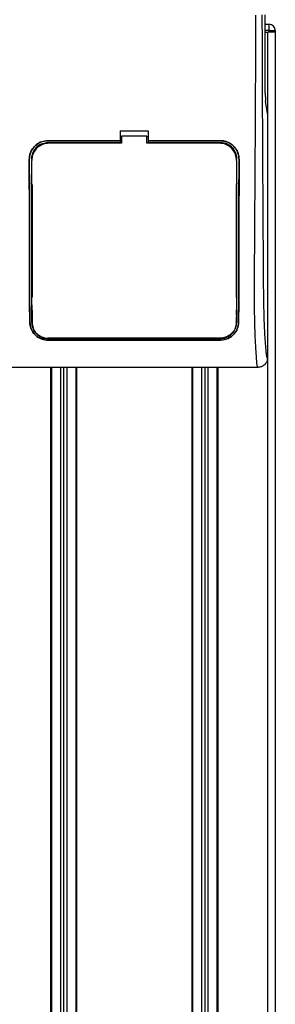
# Model space of a CAD drawing. Header units: millimetres. Extents: x 0 to 420, y 0 to 297.
# Tile 66 of 88: x 203.57 to 206.45, y 217 to 228.12. Entities that reach past the tile are written whole.
import ezdxf

# ---------------------------------------------------------------- set-up
doc = ezdxf.new("R2010")
doc.units = ezdxf.units.MM

msp = doc.modelspace()

# ---------------------------------------------------------------- linework, layer by layer
at = {"color": 7, "linetype": 'Continuous', "lineweight": 25}
for p, q in [((206.33893, 227.28882), (206.33893, 228.17104)), ((206.33893, 228.0649), (206.38168, 228.0649)), ((206.38168, 227.99414), (206.38168, 228.0649)), ((206.38168, 227.99414), (206.33893, 227.99414)), ((206.33893, 227.97645), (206.36398, 227.97645)), ((206.36398, 227.97645), (206.36398, 202.3264)), ((206.36398, 227.97645), (206.37134, 227.97645)), ((206.38168, 227.97645), (206.37134, 227.97645)), ((206.38168, 227.97645), (206.38168, 227.99414)), ((206.38168, 227.99414), (206.45244, 227.99414)), ((206.45244, 227.97645), (206.38168, 227.97645)), ((206.45243, 227.97645), (206.45243, 202.3264)), ((206.45244, 227.99414), (206.45244, 227.97645)), ((206.36398, 227.05659), (206.34343, 227.19787)), ((206.36398, 227.05659), (206.36398, 224.297)), ((204.70115, 226.8608), (205.01957, 226.8608)), ((204.70115, 226.8608), (204.70115, 226.75086)), ((204.70115, 226.79655), (204.71884, 226.79655)), ((204.71884, 226.80025), (204.71884, 226.72232)), ((205.00188, 226.80025), (204.71884, 226.80025)), ((205.00188, 226.72232), (205.00188, 226.80025)), ((205.00188, 226.79655), (205.01957, 226.79655)), ((205.01957, 226.8608), (205.01957, 226.75086)), ((204.70115, 226.75086), (203.88743, 226.75086)), ((203.88743, 226.75055), (203.88743, 226.75086)), ((203.88743, 226.75055), (204.70115, 226.75055)), ((204.70115, 226.72732), (203.88743, 226.72732)), ((203.88743, 226.72732), (203.88743, 226.71818)), ((204.70115, 226.75055), (204.70115, 226.75086)), ((204.70115, 226.75002), (204.70115, 226.72732)), ((204.70115, 226.72732), (204.70115, 226.7258)), ((204.71884, 226.7258), (204.70115, 226.7258)), ((205.01957, 226.7258), (205.00188, 226.7258)), ((205.8208, 226.72232), (205.00188, 226.72232)), ((205.83329, 226.75086), (205.01957, 226.75086)), ((205.01957, 226.75055), (205.01957, 226.75086)), ((205.01957, 226.75055), (205.83329, 226.75055)), ((205.01957, 226.75002), (205.01957, 226.72732)), ((205.83329, 226.72732), (205.01957, 226.72732)), ((205.01957, 226.72732), (205.01957, 226.7258)), ((205.83329, 226.75055), (205.83329, 226.75086)), ((205.83329, 226.72732), (205.83329, 226.71818)), ((203.67726, 226.54003), (203.67695, 226.54003)), ((203.70032, 226.54005), (203.70929, 226.54005)), ((203.70532, 226.52736), (203.70531, 226.52705)), ((206.0204, 226.54005), (206.01142, 226.54005)), ((206.01522, 226.5357), (206.01521, 226.53604)), ((206.01541, 226.52705), (206.01539, 226.52736)), ((206.04345, 226.54003), (206.04376, 226.54003)), ((203.7055, 226.32934), (203.7055, 226.32751)), ((203.70929, 226.25698), (203.70929, 224.98332)), ((206.01142, 226.25698), (206.01142, 224.98332)), ((206.01523, 226.34157), (206.01523, 226.34167)), ((203.70929, 224.8418), (203.70929, 224.70032)), ((206.01142, 224.8418), (206.01142, 224.77984)), ((206.01289, 224.82468), (206.013, 224.7867)), ((203.68303, 224.70019), (203.6827, 224.70019)), ((206.01253, 224.70037), (206.01264, 224.70654)), ((206.03768, 224.70019), (206.03801, 224.70019)), ((204.83382, 224.52219), (203.88743, 224.52219)), ((203.88743, 224.51777), (205.83329, 224.51777)), ((203.88743, 224.49944), (205.83329, 224.49944)), ((203.88743, 224.49944), (203.88743, 224.49907)), ((205.83329, 224.49907), (203.88743, 224.49907)), ((204.83382, 224.52219), (204.8366, 224.51941)), ((204.8366, 224.52212), (204.8366, 224.51941)), ((204.88411, 224.51941), (204.8366, 224.51941)), ((204.88411, 224.51941), (204.88689, 224.52219)), ((204.88411, 224.51941), (204.88411, 224.52213)), ((205.83329, 224.52219), (204.88689, 224.52219)), ((205.83329, 224.51777), (205.83329, 224.52219)), ((205.83329, 224.49944), (205.83329, 224.49907)), ((206.25744, 224.19086), (203.46327, 224.19086)), ((203.9175, 224.19086), (203.9175, 202.3264)), ((203.92634, 224.19086), (203.92634, 202.3264)), ((204.02894, 224.19086), (204.02894, 203.2503)), ((204.06432, 224.19086), (204.06432, 203.25511)), ((204.0997, 224.19086), (204.0997, 203.2503)), ((204.2023, 224.19086), (204.2023, 202.3264)), ((204.21115, 224.19086), (204.21115, 202.3264)), ((205.50957, 224.19086), (205.50957, 202.3264)), ((205.51841, 224.19086), (205.51841, 202.3264)), ((205.62102, 224.19086), (205.62102, 203.2503)), ((205.65639, 224.19086), (205.65639, 203.25511)), ((205.69177, 224.19086), (205.69177, 203.2503)), ((205.79437, 224.19086), (205.79437, 202.3264)), ((205.80322, 224.19086), (205.80322, 202.3264))]:
    msp.add_line(p, q, dxfattribs=at)
at = {"color": 7, "linetype": 'Continuous', "lineweight": 25, "flags": 128}
msp.add_lwpolyline([(204.71884, 226.72232), (204.0875, 226.72232), (203.89992, 226.72232)], dxfattribs=at)
at = {"color": 7, "linetype": 'Continuous', "lineweight": 25}
msp.add_arc((206.38168, 227.99414), 0.07076, 0, 90, dxfattribs=at)
msp.add_ellipse((206.34822, 227.28882), major_axis=(0, 0.10614), ratio=0.08748866, start_param=1.57079633, end_param=2.60011107, dxfattribs=at)
for points, knots in [([(206.25744, 224.19086), (206.25639, 224.19117), (206.2543, 224.1918), (206.25144, 224.19761), (206.2493, 224.20629), (206.24774, 224.21609), (206.2466, 224.22515), (206.24558, 224.23514), (206.2446, 224.24652), (206.24354, 224.26011), (206.24135, 224.29107), (206.23761, 224.34258), (206.23307, 224.40975), (206.22868, 224.48754), (206.22465, 224.57955), (206.22118, 224.69836), (206.21902, 224.83963), (206.21827, 224.98205), (206.21826, 225.12005), (206.21865, 225.25835), (206.21926, 225.38978), (206.21989, 225.50649), (206.22038, 225.58993), (206.22084, 225.66506), (206.22126, 225.73333), (206.22171, 225.80506), (206.22219, 225.88031), (206.22271, 225.95911), (206.22326, 226.04353), (206.22392, 226.14106), (206.22472, 226.26001), (206.2257, 226.40742), (206.22674, 226.56848), (206.22782, 226.74192), (206.22877, 226.90683), (206.22967, 227.07581), (206.23052, 227.26236), (206.23128, 227.47369), (206.23179, 227.70739), (206.23195, 227.93805), (206.23167, 228.0933), (206.23153, 228.16908)], [0, 0, 0, 0, 0.01040061, 0.020806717, 0.031061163, 0.036140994, 0.04145683, 0.046984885, 0.051079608, 0.056575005, 0.06335413, 0.084778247, 0.105784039, 0.126442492, 0.153966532, 0.182506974, 0.218273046, 0.256926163, 0.283715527, 0.315739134, 0.354339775, 0.376182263, 0.397825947, 0.413025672, 0.42902685, 0.44584073, 0.463477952, 0.48194851, 0.501261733, 0.522845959, 0.55053669, 0.584904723, 0.626498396, 0.663781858, 0.706833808, 0.742424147, 0.782558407, 0.837943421, 0.89093876, 0.946766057, 1, 1, 1, 1]), ([(206.30202, 228.17104), (206.30227, 228.07565), (206.30278, 227.88164), (206.30378, 227.58586), (206.30496, 227.28489), (206.30625, 226.99513), (206.3076, 226.72018), (206.30863, 226.52362), (206.30934, 226.3918), (206.30971, 226.32387), (206.3101, 226.25465), (206.31049, 226.18411), (206.3109, 226.11227), (206.31131, 226.04024), (206.31176, 225.96411), (206.31225, 225.88), (206.31282, 225.7829), (206.31347, 225.67279), (206.31417, 225.55478), (206.31494, 225.42389), (206.31582, 225.28308), (206.31695, 225.13292), (206.31843, 224.9911), (206.32052, 224.86118), (206.32349, 224.74372), (206.32789, 224.63373), (206.33304, 224.54418), (206.33825, 224.46946), (206.34306, 224.40878), (206.34728, 224.35655), (206.35138, 224.32304), (206.35454, 224.30915), (206.35719, 224.30228), (206.35935, 224.29883), (206.36163, 224.29701), (206.36319, 224.297), (206.36398, 224.297)], [0, 0, 0, 0, 0.06946876, 0.14129082, 0.21546943, 0.28878046, 0.35249328, 0.41592792, 0.43212319, 0.44863682, 0.46546884, 0.48261925, 0.50008806, 0.51787528, 0.53516899, 0.55562395, 0.57924015, 0.60601761, 0.63595633, 0.6653451, 0.70151587, 0.73871879, 0.77505525, 0.80544439, 0.8348007, 0.86386977, 0.89313471, 0.91269266, 0.93347159, 0.95287654, 0.9643483, 0.97519881, 0.98089522, 0.9869973, 0.99335869, 1, 1, 1, 1]), ([(203.67695, 226.54003), (203.67924, 226.56372), (203.68382, 226.61108), (203.72006, 226.67427), (203.77348, 226.72196), (203.83272, 226.74725), (203.87188, 226.74983), (203.88743, 226.75086)], [0, 0, 0, 0, 0.214756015, 0.429514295, 0.644227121, 0.858705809, 1, 1, 1, 1]), ([(203.88743, 226.75055), (203.86382, 226.74823), (203.81661, 226.74359), (203.75369, 226.70742), (203.70616, 226.6542), (203.68083, 226.59499), (203.67828, 226.55574), (203.67726, 226.54003)], [0, 0, 0, 0, 0.21414767, 0.42829231, 0.64246418, 0.85690992, 1, 1, 1, 1]), ([(203.88743, 226.72732), (203.86641, 226.72525), (203.82437, 226.72112), (203.76834, 226.68892), (203.72602, 226.64152), (203.70351, 226.58885), (203.70123, 226.55397), (203.70032, 226.54005)], [0, 0, 0, 0, 0.21426889, 0.4285342, 0.64290532, 0.85750372, 1, 1, 1, 1]), ([(203.89992, 226.72232), (203.87808, 226.72018), (203.8344, 226.71588), (203.77616, 226.68241), (203.73215, 226.63313), (203.70867, 226.57828), (203.70628, 226.54191), (203.70532, 226.52736)], [0, 0, 0, 0, 0.213993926, 0.427980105, 0.642180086, 0.856808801, 1, 1, 1, 1]), ([(206.01539, 226.52736), (206.01325, 226.5493), (206.00898, 226.59317), (205.97536, 226.65166), (205.92588, 226.69575), (205.87115, 226.71902), (205.83506, 226.72139), (205.8208, 226.72232)], [0, 0, 0, 0, 0.21516442, 0.43033682, 0.64528255, 0.85978468, 1, 1, 1, 1]), ([(205.83329, 226.75086), (205.85693, 226.74854), (205.90421, 226.74389), (205.96724, 226.70768), (206.01485, 226.65435), (206.0402, 226.59504), (206.04274, 226.55574), (206.04376, 226.54003)], [0, 0, 0, 0, 0.21411889, 0.42823185, 0.64257183, 0.85709722, 1, 1, 1, 1]), ([(206.04345, 226.54003), (206.04117, 226.56368), (206.0366, 226.61098), (206.00041, 226.67405), (205.94709, 226.72168), (205.88794, 226.74694), (205.84883, 226.74952), (205.83329, 226.75055)], [0, 0, 0, 0, 0.214765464, 0.429537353, 0.64407835, 0.858603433, 1, 1, 1, 1]), ([(206.0204, 226.54005), (206.01835, 226.56111), (206.01424, 226.60322), (205.98197, 226.65936), (205.93445, 226.70171), (205.88182, 226.72413), (205.84707, 226.72641), (205.83329, 226.72732)], [0, 0, 0, 0, 0.2148934, 0.42979128, 0.6445612, 0.85909273, 1, 1, 1, 1]), ([(203.6827, 224.70019), (203.6822, 224.74438), (203.68119, 224.83282), (203.68009, 225.01873), (203.67916, 225.34335), (203.67821, 225.86695), (203.67741, 226.29539), (203.67695, 226.54003)], [0, 0, 0, 0, 0.0751699, 0.15046197, 0.30471802, 0.60298005, 1, 1, 1, 1]), ([(203.67726, 226.54003), (203.67775, 226.28238), (203.67856, 225.8463), (203.67952, 225.32064), (203.68046, 225.00807), (203.68154, 224.82977), (203.68253, 224.74336), (203.68303, 224.70019)], [0, 0, 0, 0, 0.41807116, 0.70759656, 0.85269501, 0.92640805, 1, 1, 1, 1]), ([(203.70819, 224.70036), (203.70785, 224.76401), (203.70718, 224.89112), (203.70678, 225.08953), (203.70642, 225.35442), (203.70598, 225.83413), (203.70559, 226.24727), (203.70532, 226.52736)], [0, 0, 0, 0, 0.10832852, 0.21630795, 0.32475275, 0.54221862, 1, 1, 1, 1]), ([(203.7056, 226.5379), (203.7056, 226.53785), (203.70559, 226.53774), (203.70559, 226.53762), (203.70558, 226.53755)], [0, 0, 0, 0, 0.40986835, 1, 1, 1, 1]), ([(206.01539, 226.52736), (206.01534, 226.46469), (206.01505, 226.13439), (206.01457, 225.66431), (206.01413, 225.1862), (206.01362, 224.94131), (206.01313, 224.80205), (206.01273, 224.73425), (206.01253, 224.70037)], [0, 0, 0, 0, 0.10239866, 0.53964737, 0.7684394, 0.8834143, 0.94173064, 1, 1, 1, 1]), ([(206.03768, 224.70019), (206.03817, 224.74168), (206.03913, 224.82472), (206.04022, 224.99948), (206.04116, 225.30509), (206.04213, 225.83423), (206.04295, 226.27368), (206.04345, 226.54003)], [0, 0, 0, 0, 0.07077185, 0.14164915, 0.28693077, 0.56781152, 1, 1, 1, 1]), ([(206.04376, 226.54003), (206.04327, 226.27929), (206.04245, 225.84168), (206.0415, 225.31526), (206.04056, 225.00545), (206.03948, 224.82879), (206.0385, 224.74303), (206.03801, 224.70019)], [0, 0, 0, 0, 0.42314865, 0.71019334, 0.85405024, 0.92708002, 1, 1, 1, 1]), ([(206.01849, 226.26444), (206.01849, 226.26993), (206.01853, 226.30654), (206.01856, 226.34869), (206.0186, 226.38536), (206.0186, 226.39091)], [0, 0, 0, 0, 0.13029442, 0.86835082, 1, 1, 1, 1]), ([(203.70051, 226.33554), (203.70074, 226.09656), (203.70111, 225.70392), (203.70153, 225.23397), (203.70203, 224.96497), (203.70255, 224.81184), (203.70299, 224.73748), (203.70321, 224.70032)], [0, 0, 0, 0, 0.4360534, 0.71641645, 0.85714882, 0.92861443, 1, 1, 1, 1]), ([(203.70223, 226.26444), (203.70239, 226.26646), (203.70267, 226.27011), (203.70467, 226.27316), (203.70556, 226.27453)], [0, 0, 0, 0, 0.55228235, 1, 1, 1, 1]), ([(206.01516, 226.27453), (206.01606, 226.27315), (206.01805, 226.27009), (206.01833, 226.26645), (206.01849, 226.26444)], [0, 0, 0, 0, 0.45024376, 1, 1, 1, 1]), ([(206.01751, 224.70032), (206.01775, 224.74187), (206.01823, 224.82503), (206.01878, 225.00003), (206.01933, 225.3522), (206.01972, 225.81472), (206.02007, 226.18739), (206.02022, 226.34048)], [0, 0, 0, 0, 0.07944585, 0.15901042, 0.32209443, 0.72152468, 1, 1, 1, 1]), ([(203.70371, 224.97749), (203.70372, 224.97193), (203.70382, 224.93379), (203.70395, 224.89027), (203.70409, 224.85265), (203.70411, 224.84719)], [0, 0, 0, 0, 0.12747188, 0.87343808, 1, 1, 1, 1]), ([(203.7071, 224.96728), (203.70612, 224.96883), (203.70415, 224.97195), (203.70386, 224.97563), (203.70371, 224.97749)], [0, 0, 0, 0, 0.49468917, 1, 1, 1, 1]), ([(206.01701, 224.97749), (206.01684, 224.97547), (206.01654, 224.97182), (206.01452, 224.96878), (206.01362, 224.96742)], [0, 0, 0, 0, 0.55408242, 1, 1, 1, 1]), ([(203.70411, 224.84719), (203.70426, 224.84925), (203.70453, 224.85291), (203.70656, 224.85597), (203.70745, 224.85731)], [0, 0, 0, 0, 0.5629471, 1, 1, 1, 1]), ([(206.0133, 224.85738), (206.0142, 224.85596), (206.01618, 224.85284), (206.01646, 224.84918), (206.01661, 224.84719)], [0, 0, 0, 0, 0.45793638, 1, 1, 1, 1]), ([(203.88743, 224.49907), (203.86708, 224.50085), (203.82646, 224.50441), (203.77135, 224.53163), (203.72462, 224.57387), (203.69042, 224.6314), (203.68523, 224.67764), (203.6827, 224.70019)], [0, 0, 0, 0, 0.18070781, 0.36082696, 0.55652595, 0.78366481, 1, 1, 1, 1]), ([(203.68303, 224.70019), (203.68602, 224.67561), (203.692, 224.62647), (203.73261, 224.56357), (203.78821, 224.52066), (203.84429, 224.50161), (203.87601, 224.50002), (203.88743, 224.49944)], [0, 0, 0, 0, 0.23654871, 0.47271193, 0.71746485, 0.89834292, 1, 1, 1, 1]), ([(203.70321, 224.70032), (203.70577, 224.67805), (203.71088, 224.63353), (203.74732, 224.57631), (203.79754, 224.53719), (203.84818, 224.51977), (203.87702, 224.5183), (203.88743, 224.51777)], [0, 0, 0, 0, 0.23673887, 0.47316088, 0.71562514, 0.89747206, 1, 1, 1, 1]), ([(203.70819, 224.70036), (203.7106, 224.67895), (203.71545, 224.63601), (203.75029, 224.58024), (203.79875, 224.54159), (203.84832, 224.52402), (203.87691, 224.52246), (203.88743, 224.52189)], [0, 0, 0, 0, 0.23322605, 0.46795306, 0.7101047, 0.8933472, 1, 1, 1, 1]), ([(206.01253, 224.70037), (206.01012, 224.67897), (206.00527, 224.63603), (205.97044, 224.58027), (205.922, 224.54162), (205.87242, 224.52404), (205.84382, 224.52248), (205.83329, 224.52191)], [0, 0, 0, 0, 0.23316514, 0.46784507, 0.70999165, 0.8932536, 1, 1, 1, 1]), ([(205.83329, 224.51777), (205.85166, 224.51939), (205.88833, 224.52263), (205.93802, 224.54732), (205.97999, 224.58551), (206.01081, 224.6377), (206.01529, 224.67962), (206.01751, 224.70032)], [0, 0, 0, 0, 0.180351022, 0.360128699, 0.554788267, 0.780017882, 1, 1, 1, 1]), ([(205.83329, 224.49944), (205.85351, 224.50121), (205.89387, 224.50473), (205.94864, 224.53163), (205.99525, 224.57341), (206.02978, 224.6308), (206.03508, 224.67731), (206.03768, 224.70019)], [0, 0, 0, 0, 0.17938613, 0.35816799, 0.55280214, 0.77998913, 1, 1, 1, 1]), ([(206.03801, 224.70019), (206.03504, 224.67563), (206.0291, 224.62656), (205.98864, 224.56365), (205.93311, 224.52058), (205.87693, 224.50129), (205.84487, 224.49966), (205.83329, 224.49907)], [0, 0, 0, 0, 0.23569901, 0.47102523, 0.71420287, 0.89677912, 1, 1, 1, 1]), ([(203.88743, 224.52189), (203.95419, 224.52191), (204.28803, 224.52204), (204.93665, 224.52223), (205.51851, 224.52202), (205.83329, 224.52191)], [0, 0, 0, 0, 0.102937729, 0.514688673, 1, 1, 1, 1]), ([(206.36398, 224.297), (206.36237, 224.28307), (206.35916, 224.25521), (206.33449, 224.22015), (206.29929, 224.19564), (206.27141, 224.19246), (206.25744, 224.19086)], [0, 0, 0, 0, 0.24994474, 0.4997361, 0.74942287, 1, 1, 1, 1])]:
    msp.add_open_spline(points, degree=3, knots=knots, dxfattribs=at)

doc.saveas('drawing.dxf')
